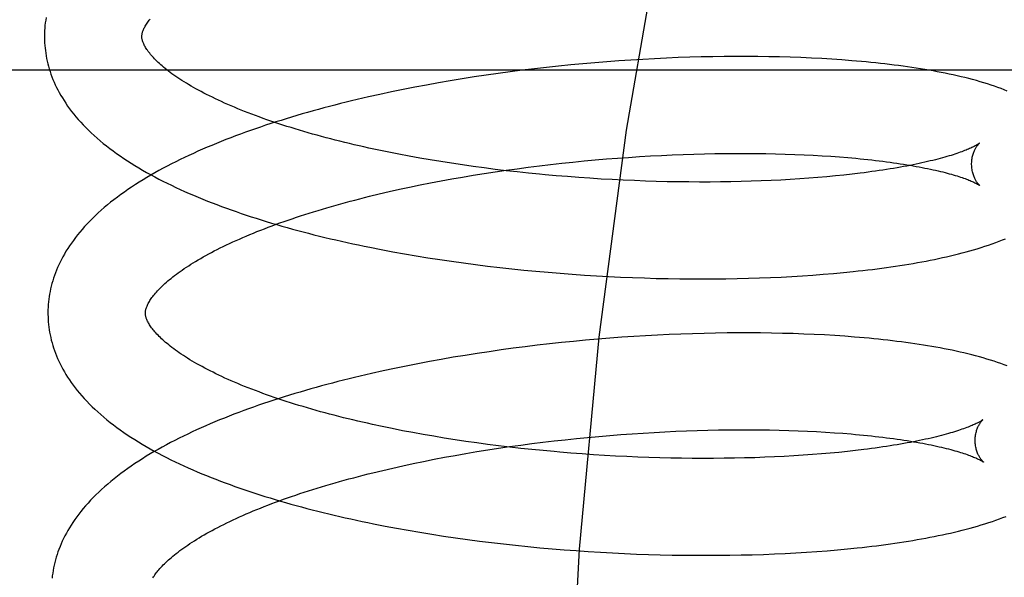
# Model space of a CAD drawing. Header units: inches. Extents: x 0 to 215, y 0 to 139.
# Tile 83 of 111: x 124.764 to 124.966, y 52.688 to 52.802. Entities that reach past the tile are written whole.
import ezdxf

# ---------------------------------------------------------------- set-up
doc = ezdxf.new("R2010")
doc.units = ezdxf.units.IN
doc.header["$LTSCALE"] = 11.804375
doc.header["$MEASUREMENT"] = 0
doc.linetypes.add('HIDDEN', pattern=[0.2, 0.1, -0.1])
doc.layers.add('DEFAULT_2', color=8, linetype='HIDDEN')

msp = doc.modelspace()

# ---------------------------------------------------------------- linework, layer by layer
at = {"layer": 'DEFAULT_2', "color": 8, "linetype": 'HIDDEN'}
for p, q in [((124.88174, 52.79326), (124.87926, 52.79304)), ((124.88421, 52.79346), (124.88174, 52.79326)), ((124.88667, 52.79364), (124.88421, 52.79346)), ((124.88913, 52.7938), (124.88667, 52.79364)), ((124.89157, 52.79395), (124.88913, 52.7938)), ((124.894, 52.79408), (124.89157, 52.79395)), ((124.89643, 52.7942), (124.894, 52.79408)), ((124.89883, 52.7943), (124.89643, 52.7942)), ((124.90123, 52.79438), (124.89883, 52.7943)), ((124.9036, 52.79444), (124.90123, 52.79438)), ((124.90596, 52.79449), (124.9036, 52.79444)), ((124.9083, 52.79453), (124.90596, 52.79449)), ((124.91062, 52.79454), (124.9083, 52.79453)), ((124.91292, 52.79454), (124.91062, 52.79454)), ((124.91519, 52.79453), (124.91292, 52.79454)), ((124.91745, 52.79449), (124.91519, 52.79453)), ((124.91967, 52.79445), (124.91745, 52.79449)), ((124.92187, 52.79438), (124.91967, 52.79445)), ((124.92405, 52.7943), (124.92187, 52.79438)), ((124.92619, 52.79421), (124.92405, 52.7943)), ((124.92831, 52.7941), (124.92619, 52.79421)), ((124.9304, 52.79398), (124.92831, 52.7941)), ((124.93245, 52.79383), (124.9304, 52.79398)), ((125.24573, 52.79171), (124.68573, 52.79171)), ((124.86437, 52.79139), (124.86189, 52.79105)), ((124.86685, 52.79171), (124.86437, 52.79139)), ((124.86933, 52.79201), (124.86685, 52.79171)), ((124.87181, 52.79229), (124.86933, 52.79201)), ((124.8743, 52.79256), (124.87181, 52.79229)), ((124.87678, 52.79281), (124.8743, 52.79256)), ((124.87926, 52.79304), (124.87678, 52.79281)), ((124.85205, 52.78954), (124.84961, 52.78912)), ((124.8545, 52.78994), (124.85205, 52.78954)), ((124.85695, 52.79033), (124.8545, 52.78994)), ((124.85942, 52.7907), (124.85695, 52.79033)), ((124.86189, 52.79105), (124.85942, 52.7907)), ((124.84, 52.78726), (124.83763, 52.78676)), ((124.84238, 52.78775), (124.84, 52.78726)), ((124.84478, 52.78823), (124.84238, 52.78775)), ((124.84719, 52.78868), (124.84478, 52.78823)), ((124.84961, 52.78912), (124.84719, 52.78868)), ((124.83763, 52.78676), (124.83529, 52.78623)), ((124.83944, 52.77487), (124.83738, 52.7753)), ((124.84153, 52.77446), (124.83944, 52.77487)), ((124.84364, 52.77406), (124.84153, 52.77446)), ((124.84578, 52.77367), (124.84364, 52.77406)), ((124.84794, 52.7733), (124.84578, 52.77367)), ((124.85012, 52.77294), (124.84794, 52.7733)), ((124.87724, 52.77285), (124.87953, 52.77307)), ((124.87953, 52.77307), (124.88182, 52.77328)), ((124.88182, 52.77328), (124.8841, 52.77348)), ((124.8841, 52.77348), (124.88638, 52.77366)), ((124.88638, 52.77366), (124.88865, 52.77382)), ((124.88865, 52.77382), (124.89092, 52.77397)), ((124.89092, 52.77397), (124.89317, 52.7741)), ((124.89317, 52.7741), (124.89541, 52.77422)), ((124.89541, 52.77422), (124.89764, 52.77432)), ((124.89764, 52.77432), (124.89986, 52.77441)), ((124.89986, 52.77441), (124.90206, 52.77449)), ((124.90206, 52.77449), (124.90423, 52.77454)), ((124.90423, 52.77454), (124.90639, 52.77459)), ((124.90639, 52.77459), (124.90853, 52.77462)), ((124.90853, 52.77462), (124.91065, 52.77463)), ((124.91065, 52.77463), (124.91274, 52.77463)), ((124.91274, 52.77463), (124.9148, 52.77462)), ((124.9148, 52.77462), (124.91684, 52.77459)), ((124.91684, 52.77459), (124.91885, 52.77455)), ((124.91885, 52.77455), (124.92082, 52.7745)), ((124.92082, 52.7745), (124.92277, 52.77443)), ((124.92277, 52.77443), (124.92468, 52.77435)), ((124.92468, 52.77435), (124.92655, 52.77426)), ((124.92655, 52.77426), (124.92839, 52.77415)), ((124.92839, 52.77415), (124.93019, 52.77403)), ((124.93019, 52.77403), (124.93196, 52.77391)), ((124.93196, 52.77391), (124.93368, 52.77377)), ((124.85232, 52.77259), (124.85012, 52.77294)), ((124.85454, 52.77226), (124.85232, 52.77259)), ((124.85677, 52.77194), (124.85454, 52.77226)), ((124.85901, 52.77164), (124.85677, 52.77194)), ((124.86127, 52.77135), (124.85901, 52.77164)), ((124.86354, 52.77108), (124.86127, 52.77135)), ((124.86128, 52.77085), (124.86354, 52.77118)), ((124.86354, 52.77118), (124.86581, 52.77149)), ((124.86581, 52.77082), (124.86354, 52.77108)), ((124.86581, 52.77149), (124.86808, 52.77179)), ((124.86808, 52.77179), (124.87037, 52.77208)), ((124.87037, 52.77208), (124.87265, 52.77235)), ((124.87265, 52.77235), (124.87494, 52.77261)), ((124.87494, 52.77261), (124.87724, 52.77285)), ((124.848, 52.76857), (124.85017, 52.76898)), ((124.85017, 52.76898), (124.85236, 52.76938)), ((124.85236, 52.76938), (124.85457, 52.76977)), ((124.85457, 52.76977), (124.85679, 52.77014)), ((124.85679, 52.77014), (124.85903, 52.7705)), ((124.85903, 52.7705), (124.86128, 52.77085)), ((124.8681, 52.77058), (124.86581, 52.77082)), ((124.87039, 52.77035), (124.8681, 52.77058)), ((124.87612, 52.76985), (124.87383, 52.77004)), ((124.87842, 52.76967), (124.87612, 52.76985)), ((124.88071, 52.76952), (124.87842, 52.76967)), ((124.88301, 52.76937), (124.88071, 52.76952)), ((124.88529, 52.76924), (124.88301, 52.76937)), ((124.88757, 52.76913), (124.88529, 52.76924)), ((124.88985, 52.76903), (124.88757, 52.76913)), ((124.89211, 52.76895), (124.88985, 52.76903)), ((124.91791, 52.76906), (124.91589, 52.76898)), ((124.9199, 52.76916), (124.91791, 52.76906)), ((124.92186, 52.76927), (124.9199, 52.76916)), ((124.92379, 52.76939), (124.92186, 52.76927)), ((124.92568, 52.76953), (124.92379, 52.76939)), ((124.92753, 52.76967), (124.92568, 52.76953)), ((124.92935, 52.76983), (124.92753, 52.76967)), ((124.93113, 52.77), (124.92935, 52.76983)), ((124.93286, 52.77018), (124.93113, 52.77)), ((124.93456, 52.77037), (124.93286, 52.77018)), ((124.93621, 52.77056), (124.93456, 52.77037)), ((124.83954, 52.76678), (124.84162, 52.76725)), ((124.84162, 52.76725), (124.84372, 52.7677)), ((124.84372, 52.7677), (124.84585, 52.76814)), ((124.84585, 52.76814), (124.848, 52.76857)), ((124.89436, 52.76888), (124.89211, 52.76895)), ((124.8966, 52.76882), (124.89436, 52.76888)), ((124.89882, 52.76878), (124.8966, 52.76882)), ((124.90103, 52.76876), (124.89882, 52.76878)), ((124.90322, 52.76875), (124.90103, 52.76876)), ((124.90539, 52.76875), (124.90322, 52.76875)), ((124.90754, 52.76877), (124.90539, 52.76875)), ((124.90966, 52.7688), (124.90754, 52.76877)), ((124.91176, 52.76885), (124.90966, 52.7688)), ((124.91384, 52.76891), (124.91176, 52.76885)), ((124.91589, 52.76898), (124.91384, 52.76891)), ((124.83547, 52.76581), (124.83749, 52.7663)), ((124.83749, 52.7663), (124.83954, 52.76678)), ((124.83789, 52.75488), (124.84026, 52.75443)), ((124.84026, 52.75443), (124.84265, 52.754)), ((124.84265, 52.754), (124.84505, 52.75359)), ((124.84505, 52.75359), (124.84747, 52.75319)), ((124.84747, 52.75319), (124.8499, 52.75282)), ((124.8499, 52.75282), (124.85234, 52.75246)), ((124.85234, 52.75246), (124.8548, 52.75212)), ((124.8548, 52.75212), (124.85726, 52.75179)), ((124.85726, 52.75179), (124.85973, 52.75148)), ((124.85973, 52.75148), (124.8622, 52.75119)), ((124.8622, 52.75119), (124.86468, 52.75092)), ((124.86468, 52.75092), (124.86717, 52.75066)), ((124.86717, 52.75066), (124.86965, 52.75042)), ((124.86965, 52.75042), (124.87214, 52.7502)), ((124.87214, 52.7502), (124.87463, 52.75)), ((124.87463, 52.75), (124.87711, 52.74981)), ((124.87711, 52.74981), (124.8796, 52.74964)), ((124.8796, 52.74964), (124.88207, 52.74948)), ((124.88207, 52.74948), (124.88455, 52.74934)), ((124.88455, 52.74934), (124.88701, 52.74922)), ((124.88701, 52.74922), (124.88947, 52.74912)), ((124.88947, 52.74912), (124.89191, 52.74903)), ((124.89191, 52.74903), (124.89434, 52.74896)), ((124.89434, 52.74896), (124.89677, 52.74891)), ((124.89677, 52.74891), (124.89917, 52.74887)), ((124.89917, 52.74887), (124.90157, 52.74884)), ((124.90157, 52.74884), (124.90394, 52.74884)), ((124.90394, 52.74884), (124.9063, 52.74885)), ((124.9063, 52.74885), (124.90864, 52.74887)), ((124.90864, 52.74887), (124.91095, 52.74891)), ((124.91095, 52.74891), (124.91325, 52.74897)), ((124.91325, 52.74897), (124.91552, 52.74904)), ((124.91552, 52.74904), (124.91777, 52.74913)), ((124.91777, 52.74913), (124.92, 52.74923)), ((124.92, 52.74923), (124.9222, 52.74935)), ((124.9222, 52.74935), (124.92437, 52.74948)), ((124.92437, 52.74948), (124.92651, 52.74963)), ((124.92651, 52.74963), (124.92862, 52.74979)), ((124.92862, 52.74979), (124.93071, 52.74996)), ((124.93071, 52.74996), (124.93276, 52.75015)), ((124.93276, 52.75015), (124.93478, 52.75036)), ((124.88479, 52.73666), (124.88233, 52.73646)), ((124.88726, 52.73684), (124.88479, 52.73666)), ((124.88971, 52.737), (124.88726, 52.73684)), ((124.89215, 52.73715), (124.88971, 52.737)), ((124.89459, 52.73729), (124.89215, 52.73715)), ((124.89701, 52.7374), (124.89459, 52.73729)), ((124.89941, 52.7375), (124.89701, 52.7374)), ((124.90181, 52.73758), (124.89941, 52.7375)), ((124.90418, 52.73765), (124.90181, 52.73758)), ((124.90654, 52.7377), (124.90418, 52.73765)), ((124.90888, 52.73773), (124.90654, 52.7377)), ((124.9112, 52.73775), (124.90888, 52.73773)), ((124.91349, 52.73775), (124.9112, 52.73775)), ((124.91577, 52.73774), (124.91349, 52.73775)), ((124.91802, 52.73771), (124.91577, 52.73774)), ((124.92025, 52.73766), (124.91802, 52.73771)), ((124.92245, 52.7376), (124.92025, 52.73766)), ((124.92462, 52.73752), (124.92245, 52.7376)), ((124.92677, 52.73743), (124.92462, 52.73752)), ((124.92889, 52.73732), (124.92677, 52.73743)), ((124.93098, 52.73719), (124.92889, 52.73732)), ((124.93303, 52.73705), (124.93098, 52.73719)), ((124.86744, 52.7349), (124.86496, 52.73458)), ((124.86993, 52.7352), (124.86744, 52.7349)), ((124.87241, 52.73549), (124.86993, 52.7352)), ((124.87489, 52.73575), (124.87241, 52.73549)), ((124.87737, 52.73601), (124.87489, 52.73575)), ((124.87985, 52.73624), (124.87737, 52.73601)), ((124.88233, 52.73646), (124.87985, 52.73624)), ((124.85266, 52.73273), (124.85022, 52.73231)), ((124.8551, 52.73313), (124.85266, 52.73273)), ((124.85756, 52.73352), (124.8551, 52.73313)), ((124.86002, 52.73389), (124.85756, 52.73352)), ((124.86249, 52.73425), (124.86002, 52.73389)), ((124.86496, 52.73458), (124.86249, 52.73425)), ((124.843, 52.73094), (124.84062, 52.73045)), ((124.84539, 52.73141), (124.843, 52.73094)), ((124.8478, 52.73187), (124.84539, 52.73141)), ((124.85022, 52.73231), (124.8478, 52.73187)), ((124.83826, 52.72994), (124.83591, 52.72942)), ((124.84062, 52.73045), (124.83826, 52.72994)), ((124.84016, 52.71808), (124.8381, 52.7185)), ((124.84225, 52.71766), (124.84016, 52.71808)), ((124.84436, 52.71726), (124.84225, 52.71766)), ((124.8465, 52.71688), (124.84436, 52.71726)), ((124.84866, 52.7165), (124.8465, 52.71688)), ((124.85084, 52.71614), (124.84866, 52.7165)), ((124.88024, 52.71628), (124.88253, 52.71649)), ((124.88253, 52.71649), (124.88482, 52.71668)), ((124.88482, 52.71668), (124.8871, 52.71686)), ((124.8871, 52.71686), (124.88937, 52.71703)), ((124.88937, 52.71703), (124.89163, 52.71718)), ((124.89163, 52.71718), (124.89389, 52.71731)), ((124.89389, 52.71731), (124.89613, 52.71743)), ((124.89613, 52.71743), (124.89836, 52.71753)), ((124.89836, 52.71753), (124.90057, 52.71762)), ((124.90057, 52.71762), (124.90277, 52.71769)), ((124.90277, 52.71769), (124.90495, 52.71775)), ((124.90495, 52.71775), (124.90711, 52.7178)), ((124.90711, 52.7178), (124.90925, 52.71783)), ((124.90925, 52.71783), (124.91136, 52.71784)), ((124.91136, 52.71784), (124.91345, 52.71784)), ((124.91345, 52.71784), (124.91552, 52.71783)), ((124.91552, 52.71783), (124.91756, 52.7178)), ((124.91756, 52.7178), (124.91956, 52.71776)), ((124.91956, 52.71776), (124.92154, 52.71771)), ((124.92154, 52.71771), (124.92348, 52.71764)), ((124.92348, 52.71764), (124.9254, 52.71756)), ((124.9254, 52.71756), (124.92727, 52.71747)), ((124.92727, 52.71747), (124.92911, 52.71736)), ((124.92911, 52.71736), (124.93091, 52.71724)), ((124.93091, 52.71724), (124.93267, 52.71712)), ((124.85304, 52.7158), (124.85084, 52.71614)), ((124.85526, 52.71547), (124.85304, 52.7158)), ((124.85749, 52.71515), (124.85526, 52.71547)), ((124.85973, 52.71485), (124.85749, 52.71515)), ((124.86199, 52.71456), (124.85973, 52.71485)), ((124.86426, 52.71429), (124.86199, 52.71456)), ((124.86425, 52.71439), (124.86652, 52.7147)), ((124.86652, 52.7147), (124.8688, 52.715)), ((124.8688, 52.715), (124.87108, 52.71529)), ((124.87108, 52.71529), (124.87337, 52.71556)), ((124.87337, 52.71556), (124.87566, 52.71581)), ((124.87566, 52.71581), (124.87795, 52.71605)), ((124.87795, 52.71605), (124.88024, 52.71628)), ((124.85089, 52.71219), (124.85308, 52.71259)), ((124.85308, 52.71259), (124.85528, 52.71298)), ((124.85528, 52.71298), (124.85751, 52.71335)), ((124.85751, 52.71335), (124.85974, 52.71371)), ((124.85974, 52.71371), (124.86199, 52.71406)), ((124.86199, 52.71406), (124.86425, 52.71439)), ((124.86653, 52.71403), (124.86426, 52.71429)), ((124.86882, 52.71379), (124.86653, 52.71403)), ((124.87111, 52.71356), (124.86882, 52.71379)), ((124.8734, 52.71335), (124.87111, 52.71356)), ((124.87914, 52.71288), (124.87684, 52.71306)), ((124.88143, 52.71272), (124.87914, 52.71288)), ((124.88373, 52.71258), (124.88143, 52.71272)), ((124.88601, 52.71245), (124.88373, 52.71258)), ((124.88829, 52.71234), (124.88601, 52.71245)), ((124.92258, 52.71248), (124.92062, 52.71237)), ((124.92451, 52.7126), (124.92258, 52.71248)), ((124.9264, 52.71274), (124.92451, 52.7126)), ((124.92825, 52.71288), (124.9264, 52.71274)), ((124.93007, 52.71304), (124.92825, 52.71288)), ((124.93185, 52.71321), (124.93007, 52.71304)), ((124.93358, 52.71339), (124.93185, 52.71321)), ((124.93528, 52.71358), (124.93358, 52.71339)), ((124.93693, 52.71377), (124.93528, 52.71358)), ((124.84026, 52.70999), (124.84234, 52.71045)), ((124.84234, 52.71045), (124.84444, 52.71091)), ((124.84444, 52.71091), (124.84657, 52.71135)), ((124.84657, 52.71135), (124.84872, 52.71178)), ((124.84872, 52.71178), (124.85089, 52.71219)), ((124.89057, 52.71224), (124.88829, 52.71234)), ((124.89283, 52.71215), (124.89057, 52.71224)), ((124.89508, 52.71209), (124.89283, 52.71215)), ((124.89732, 52.71203), (124.89508, 52.71209)), ((124.89954, 52.71199), (124.89732, 52.71203)), ((124.90175, 52.71197), (124.89954, 52.71199)), ((124.90394, 52.71196), (124.90175, 52.71197)), ((124.90611, 52.71196), (124.90394, 52.71196)), ((124.90826, 52.71198), (124.90611, 52.71196)), ((124.91038, 52.71201), (124.90826, 52.71198)), ((124.91248, 52.71206), (124.91038, 52.71201)), ((124.91456, 52.71211), (124.91248, 52.71206)), ((124.91661, 52.71219), (124.91456, 52.71211)), ((124.91863, 52.71227), (124.91661, 52.71219)), ((124.92062, 52.71237), (124.91863, 52.71227)), ((124.83618, 52.70902), (124.83821, 52.70951)), ((124.83821, 52.70951), (124.84026, 52.70999)), ((124.83867, 52.69807), (124.84104, 52.69763)), ((124.84104, 52.69763), (124.84343, 52.6972)), ((124.84343, 52.6972), (124.84584, 52.69679)), ((124.84584, 52.69679), (124.84826, 52.69639)), ((124.84826, 52.69639), (124.85069, 52.69602)), ((124.85069, 52.69602), (124.85313, 52.69566)), ((124.85313, 52.69566), (124.85559, 52.69531)), ((124.85559, 52.69531), (124.85805, 52.69499)), ((124.85805, 52.69499), (124.86052, 52.69468)), ((124.86052, 52.69468), (124.863, 52.69439)), ((124.863, 52.69439), (124.86548, 52.69412)), ((124.86548, 52.69412), (124.86797, 52.69386)), ((124.86797, 52.69386), (124.87046, 52.69362)), ((124.87046, 52.69362), (124.87295, 52.6934)), ((124.87295, 52.6934), (124.87543, 52.6932)), ((124.87543, 52.6932), (124.87792, 52.69301)), ((124.87792, 52.69301), (124.8804, 52.69284)), ((124.8804, 52.69284), (124.88288, 52.69269)), ((124.88288, 52.69269), (124.88535, 52.69255)), ((124.88535, 52.69255), (124.88782, 52.69243)), ((124.88782, 52.69243), (124.89028, 52.69232)), ((124.89028, 52.69232), (124.89272, 52.69224)), ((124.89272, 52.69224), (124.89516, 52.69217)), ((124.91177, 52.69212), (124.91407, 52.69218)), ((124.91407, 52.69218), (124.91634, 52.69225)), ((124.91634, 52.69225), (124.91859, 52.69234)), ((124.91859, 52.69234), (124.92082, 52.69244)), ((124.92082, 52.69244), (124.92301, 52.69256)), ((124.92301, 52.69256), (124.92518, 52.69269)), ((124.92518, 52.69269), (124.92733, 52.69284)), ((124.92733, 52.69284), (124.92944, 52.693)), ((124.92944, 52.693), (124.93152, 52.69318)), ((124.93152, 52.69318), (124.93358, 52.69337)), ((124.93358, 52.69337), (124.9356, 52.69358)), ((124.89516, 52.69217), (124.89758, 52.69211)), ((124.89758, 52.69211), (124.89999, 52.69207)), ((124.89999, 52.69207), (124.90238, 52.69205)), ((124.90238, 52.69205), (124.90476, 52.69205)), ((124.90476, 52.69205), (124.90711, 52.69206)), ((124.90711, 52.69206), (124.90945, 52.69208)), ((124.90945, 52.69208), (124.91177, 52.69212))]:
    msp.add_line(p, q, dxfattribs=at)
for points in [[(125.06824, 53.10421), (125.05258, 53.10228), (125.03707, 53.09663), (125.02197, 53.08764), (125.00707, 53.07537), (124.99222, 53.05969), (124.97765, 53.04068), (124.96338, 53.01819), (124.94967, 52.9924), (124.93667, 52.96342), (124.92459, 52.93147), (124.91356, 52.8968), (124.90374, 52.85969), (124.89524, 52.82045), (124.88815, 52.7794), (124.88256, 52.7369), (124.87852, 52.69329), (124.87608, 52.64894), (124.87526, 52.60421)], [(124.76909, 52.80254), (124.769, 52.802), (124.76892, 52.80146), (124.76886, 52.80092), (124.76881, 52.80038), (124.76878, 52.79985), (124.76875, 52.79931), (124.76874, 52.79877), (124.76875, 52.79833)], [(124.78874, 52.79858), (124.78874, 52.79869), (124.78875, 52.7988), (124.78876, 52.79892), (124.78878, 52.79904), (124.7888, 52.79917), (124.78883, 52.7993), (124.78886, 52.79944), (124.78891, 52.79958), (124.78896, 52.79974), (124.78902, 52.7999), (124.78908, 52.80006), (124.78916, 52.80024), (124.78925, 52.80041), (124.78934, 52.8006), (124.78944, 52.80079), (124.78956, 52.80098), (124.78968, 52.80118), (124.78981, 52.80138), (124.78995, 52.80158), (124.7901, 52.80179), (124.79026, 52.80201), (124.79043, 52.80223)], [(124.76875, 52.79833), (124.76876, 52.79788), (124.76878, 52.79734), (124.76882, 52.79681), (124.76887, 52.79627), (124.76893, 52.79574), (124.769, 52.7952), (124.76909, 52.79467), (124.76919, 52.79413), (124.76931, 52.79359), (124.76944, 52.79306), (124.76958, 52.79252), (124.76973, 52.79198), (124.7699, 52.79145), (124.77009, 52.79091), (124.77029, 52.79037), (124.7705, 52.78983), (124.77073, 52.78929), (124.77097, 52.78875), (124.77123, 52.7882), (124.77151, 52.78766), (124.7718, 52.78711), (124.7721, 52.78656), (124.77243, 52.78602), (124.77277, 52.78547), (124.77313, 52.78492), (124.77351, 52.78436), (124.77391, 52.78381), (124.77433, 52.78326), (124.77477, 52.78271), (124.77522, 52.78215), (124.77569, 52.7816), (124.77619, 52.78105), (124.7767, 52.78049), (124.77724, 52.77994), (124.77779, 52.77939), (124.77836, 52.77885), (124.77895, 52.7783), (124.77956, 52.77776), (124.78019, 52.77723), (124.78083, 52.77669), (124.78149, 52.77617), (124.78216, 52.77564), (124.78286, 52.77513), (124.78356, 52.77462), (124.78429, 52.77411), (124.78502, 52.77361), (124.78577, 52.77311), (124.78654, 52.77262), (124.78731, 52.77214), (124.7881, 52.77166), (124.7889, 52.77119), (124.78972, 52.77073), (124.79054, 52.77027), (124.79138, 52.76982), (124.79222, 52.76937), (124.79308, 52.76894), (124.79395, 52.7685), (124.79483, 52.76807), (124.79571, 52.76765), (124.79661, 52.76724), (124.79752, 52.76683), (124.79843, 52.76642), (124.79936, 52.76602), (124.8003, 52.76563), (124.80124, 52.76524), (124.8022, 52.76485), (124.80316, 52.76447), (124.80413, 52.7641), (124.80511, 52.76373), (124.8061, 52.76337), (124.8071, 52.76301), (124.8081, 52.76266), (124.80911, 52.76231), (124.81013, 52.76197), (124.81116, 52.76163), (124.8122, 52.7613), (124.81324, 52.76097), (124.81429, 52.76064), (124.81535, 52.76032), (124.81642, 52.76001), (124.81749, 52.7597), (124.81857, 52.75939), (124.81966, 52.75909), (124.82076, 52.75879), (124.82186, 52.7585), (124.82296, 52.75821), (124.82408, 52.75793), (124.8252, 52.75765), (124.82632, 52.75738), (124.82746, 52.75711), (124.82859, 52.75684), (124.82974, 52.75658), (124.83089, 52.75632), (124.83204, 52.75607), (124.8332, 52.75582), (124.83437, 52.75558), (124.83554, 52.75534), (124.83789, 52.75488)], [(124.83738, 52.7753), (124.83534, 52.77573), (124.83434, 52.77596), (124.83334, 52.77619), (124.83235, 52.77642), (124.83136, 52.77665), (124.83039, 52.77688), (124.82942, 52.77712), (124.82846, 52.77736), (124.82751, 52.77761), (124.82657, 52.77785), (124.82564, 52.7781), (124.82472, 52.77836), (124.8238, 52.77861), (124.8229, 52.77887), (124.822, 52.77913), (124.82112, 52.77939), (124.82024, 52.77965), (124.81938, 52.77992), (124.81852, 52.78019), (124.81768, 52.78046), (124.81685, 52.78073), (124.81602, 52.781), (124.81521, 52.78128), (124.81441, 52.78155), (124.81362, 52.78183), (124.81284, 52.78211), (124.81208, 52.7824), (124.81132, 52.78268), (124.81058, 52.78296), (124.80985, 52.78325), (124.80913, 52.78354), (124.80842, 52.78382), (124.80773, 52.78411), (124.80705, 52.7844), (124.80638, 52.78469), (124.80572, 52.78498), (124.80508, 52.78527), (124.80445, 52.78557), (124.80383, 52.78586), (124.80322, 52.78615), (124.80263, 52.78644), (124.80204, 52.78673), (124.80148, 52.78703), (124.80092, 52.78732), (124.80038, 52.78761), (124.79985, 52.7879), (124.79934, 52.78819), (124.79884, 52.78847), (124.79835, 52.78876), (124.79788, 52.78905), (124.79742, 52.78933), (124.79697, 52.78961), (124.79654, 52.78989), (124.79612, 52.79017), (124.79571, 52.79045), (124.79531, 52.79073), (124.79493, 52.791), (124.79456, 52.79127), (124.7942, 52.79154), (124.79386, 52.79181), (124.79353, 52.79207), (124.79322, 52.79233), (124.79291, 52.79259), (124.79262, 52.79284), (124.79234, 52.7931), (124.79207, 52.79334), (124.79182, 52.79359), (124.79157, 52.79383), (124.79134, 52.79407), (124.79112, 52.7943), (124.79091, 52.79453), (124.79071, 52.79475), (124.79052, 52.79497), (124.79035, 52.79519), (124.79018, 52.7954), (124.79003, 52.7956), (124.78988, 52.79581), (124.78975, 52.79601), (124.78962, 52.7962), (124.7895, 52.79639), (124.78939, 52.79658), (124.78929, 52.79676), (124.7892, 52.79694), (124.78912, 52.79711), (124.78905, 52.79727), (124.78899, 52.79743), (124.78893, 52.79758), (124.78888, 52.79773), (124.78885, 52.79787), (124.78881, 52.798), (124.78879, 52.79812), (124.78877, 52.79824), (124.78876, 52.79836), (124.78875, 52.79848), (124.78874, 52.79858)], [(124.96639, 52.78745), (124.96577, 52.7877), (124.96513, 52.78795), (124.96447, 52.78819), (124.96378, 52.78843), (124.96308, 52.78867), (124.96235, 52.78891), (124.96161, 52.78914), (124.96085, 52.78936), (124.96008, 52.78958), (124.9593, 52.78979), (124.95851, 52.79), (124.95772, 52.7902), (124.95692, 52.79039), (124.95612, 52.79058), (124.95532, 52.79076), (124.95451, 52.79093), (124.95369, 52.7911), (124.95286, 52.79126), (124.95203, 52.79142), (124.95118, 52.79158), (124.95033, 52.79173), (124.94946, 52.79188), (124.94859, 52.79202), (124.94771, 52.79216), (124.94682, 52.79229), (124.94592, 52.79242), (124.94502, 52.79255), (124.9441, 52.79267), (124.94318, 52.79279), (124.94224, 52.7929), (124.9413, 52.79301), (124.94035, 52.79312), (124.93939, 52.79322), (124.93843, 52.79332), (124.93745, 52.79342), (124.93647, 52.79351), (124.93548, 52.7936), (124.93448, 52.79368), (124.93245, 52.79383)], [(124.83529, 52.78623), (124.83412, 52.78597), (124.83296, 52.78569), (124.83181, 52.78542), (124.83066, 52.78513), (124.82951, 52.78485), (124.82837, 52.78456), (124.82724, 52.78427), (124.82611, 52.78397), (124.82499, 52.78366), (124.82388, 52.78336), (124.82277, 52.78305), (124.82167, 52.78273), (124.82057, 52.78241), (124.81948, 52.78209), (124.8184, 52.78176), (124.81733, 52.78142), (124.81626, 52.78109), (124.8152, 52.78074), (124.81415, 52.7804), (124.8131, 52.78005), (124.81206, 52.77969), (124.81103, 52.77933), (124.81001, 52.77897), (124.809, 52.7786), (124.80799, 52.77822), (124.80699, 52.77785), (124.806, 52.77746), (124.80502, 52.77707), (124.80405, 52.77668), (124.80309, 52.77628), (124.80213, 52.77588), (124.80119, 52.77547), (124.80025, 52.77506), (124.79932, 52.77464), (124.7984, 52.77422), (124.7975, 52.77379), (124.7966, 52.77336), (124.79571, 52.77292), (124.79483, 52.77247), (124.79396, 52.77202), (124.7931, 52.77157), (124.79226, 52.7711), (124.79142, 52.77064), (124.79059, 52.77016), (124.78978, 52.76969), (124.78898, 52.7692), (124.78819, 52.76871), (124.78741, 52.76821), (124.78664, 52.76771), (124.78589, 52.7672), (124.78515, 52.76669), (124.78442, 52.76617), (124.78371, 52.76564), (124.78302, 52.76511), (124.78234, 52.76458), (124.78167, 52.76404), (124.78102, 52.76349), (124.78039, 52.76294), (124.77978, 52.76239), (124.77918, 52.76183), (124.77861, 52.76127), (124.77805, 52.76071), (124.77751, 52.76015), (124.77699, 52.75958), (124.77648, 52.75902), (124.776, 52.75845), (124.77554, 52.75789), (124.7751, 52.75732), (124.77468, 52.75676), (124.77427, 52.75619), (124.77389, 52.75563), (124.77352, 52.75507), (124.77317, 52.75451), (124.77284, 52.75395), (124.77253, 52.75339), (124.77224, 52.75283), (124.77196, 52.75228), (124.7717, 52.75173), (124.77145, 52.75118), (124.77122, 52.75063), (124.77101, 52.75008), (124.77081, 52.74954), (124.77062, 52.74899), (124.77045, 52.74845), (124.77029, 52.7479), (124.77015, 52.74736), (124.77002, 52.74682), (124.76991, 52.74628), (124.76981, 52.74574), (124.76972, 52.7452), (124.76964, 52.74467), (124.76958, 52.74413), (124.76953, 52.74359), (124.7695, 52.74305), (124.76947, 52.74252), (124.76946, 52.74198), (124.76947, 52.74154)], [(124.96068, 52.77671), (124.96067, 52.7767), (124.96065, 52.77669), (124.96063, 52.77667), (124.96059, 52.77664), (124.96055, 52.77661), (124.96049, 52.77657), (124.96043, 52.77653), (124.96035, 52.77648), (124.96026, 52.77643), (124.96016, 52.77637), (124.96005, 52.7763), (124.95993, 52.77624), (124.95979, 52.77616), (124.95964, 52.77608), (124.95948, 52.776), (124.9593, 52.77591), (124.95911, 52.77582), (124.9589, 52.77573), (124.95868, 52.77563), (124.95845, 52.77553), (124.9582, 52.77542), (124.95794, 52.77531), (124.95766, 52.7752), (124.95737, 52.77509), (124.95706, 52.77497), (124.95673, 52.77485), (124.95639, 52.77473), (124.95604, 52.77461), (124.95567, 52.77449), (124.95528, 52.77436), (124.95488, 52.77423), (124.95446, 52.77411), (124.95403, 52.77398), (124.95359, 52.77385), (124.95312, 52.77372), (124.95265, 52.77359), (124.95216, 52.77346), (124.95165, 52.77333), (124.95113, 52.7732), (124.95059, 52.77307), (124.95004, 52.77294), (124.94948, 52.77281), (124.9489, 52.77268), (124.94831, 52.77255), (124.9477, 52.77242), (124.94708, 52.77229), (124.94644, 52.77217), (124.94579, 52.77204), (124.94513, 52.77192), (124.94446, 52.7718), (124.94377, 52.77168), (124.94307, 52.77156), (124.94236, 52.77144), (124.94163, 52.77132), (124.94089, 52.77121), (124.94014, 52.7711), (124.93938, 52.77099), (124.9386, 52.77088), (124.93782, 52.77077), (124.93702, 52.77067), (124.93621, 52.77056)], [(124.95909, 52.77234), (124.95909, 52.77258), (124.9591, 52.77284), (124.95912, 52.7731), (124.95915, 52.77335), (124.95919, 52.77359), (124.95923, 52.77383), (124.95928, 52.77406), (124.95934, 52.77427), (124.9594, 52.77448), (124.95946, 52.77468), (124.95953, 52.77487), (124.9596, 52.77504), (124.95967, 52.77521), (124.95974, 52.77537), (124.95982, 52.77551), (124.95989, 52.77565), (124.95996, 52.77578), (124.96003, 52.77589), (124.9601, 52.776), (124.96017, 52.7761), (124.96023, 52.77619), (124.96029, 52.77628), (124.96035, 52.77635), (124.96041, 52.77642), (124.96046, 52.77648), (124.96051, 52.77653), (124.96055, 52.77658), (124.96059, 52.77662), (124.96062, 52.77665), (124.96064, 52.77668), (124.96066, 52.77669), (124.96068, 52.77671), (124.96068, 52.77671)], [(124.93368, 52.77377), (124.93535, 52.77362), (124.93618, 52.77354), (124.93699, 52.77346), (124.93779, 52.77337), (124.93858, 52.77328), (124.93935, 52.7732), (124.94012, 52.7731), (124.94087, 52.77301), (124.94161, 52.77292), (124.94234, 52.77282), (124.94306, 52.77272), (124.94376, 52.77262), (124.94445, 52.77251), (124.94513, 52.77241), (124.9458, 52.7723), (124.94645, 52.77219), (124.94708, 52.77208), (124.94771, 52.77197), (124.94832, 52.77186), (124.94891, 52.77175), (124.9495, 52.77163), (124.95006, 52.77152), (124.95062, 52.7714), (124.95116, 52.77128), (124.95168, 52.77117), (124.95219, 52.77105), (124.95268, 52.77093), (124.95316, 52.77081), (124.95363, 52.77069), (124.95408, 52.77058), (124.95451, 52.77046), (124.95493, 52.77034), (124.95533, 52.77023), (124.95572, 52.77011), (124.9561, 52.77), (124.95646, 52.76988), (124.9568, 52.76977), (124.95713, 52.76966), (124.95744, 52.76955), (124.95773, 52.76944), (124.95802, 52.76934), (124.95828, 52.76924), (124.95853, 52.76914), (124.95877, 52.76904), (124.95899, 52.76895), (124.9592, 52.76886), (124.95939, 52.76878), (124.95957, 52.76869), (124.95973, 52.76861), (124.95989, 52.76854), (124.96002, 52.76847), (124.96015, 52.7684), (124.96026, 52.76834), (124.96037, 52.76828), (124.96045, 52.76823), (124.96053, 52.76819), (124.9606, 52.76814), (124.96066, 52.76811), (124.9607, 52.76808), (124.96074, 52.76805), (124.96076, 52.76803), (124.96077, 52.76803)], [(124.96077, 52.76803), (124.96078, 52.76802), (124.96079, 52.76801), (124.96079, 52.76802), (124.96077, 52.76803), (124.96075, 52.76805), (124.96073, 52.76807), (124.96069, 52.7681), (124.96066, 52.76814), (124.96061, 52.76818), (124.96056, 52.76824), (124.96051, 52.7683), (124.96045, 52.76836), (124.96039, 52.76844), (124.96033, 52.76852), (124.96026, 52.76861), (124.96019, 52.76871), (124.96012, 52.76882), (124.96005, 52.76893), (124.95997, 52.76906), (124.9599, 52.76919), (124.95982, 52.76933), (124.95974, 52.76949), (124.95967, 52.76965), (124.95959, 52.76983), (124.95952, 52.77002), (124.95945, 52.77021), (124.95938, 52.77042), (124.95932, 52.77063), (124.95927, 52.77086), (124.95922, 52.77109), (124.95917, 52.77134), (124.95914, 52.77159), (124.95911, 52.77184), (124.9591, 52.7721), (124.95909, 52.77234)], [(124.87383, 52.77004), (124.87153, 52.77024), (124.87039, 52.77035)], [(124.78946, 52.74179), (124.78946, 52.74189), (124.78947, 52.74201), (124.78948, 52.74213), (124.7895, 52.74225), (124.78952, 52.74238), (124.78955, 52.74251), (124.78958, 52.74265), (124.78963, 52.74279), (124.78968, 52.74295), (124.78974, 52.74311), (124.78981, 52.74327), (124.78988, 52.74345), (124.78997, 52.74363), (124.79006, 52.74381), (124.79017, 52.744), (124.79028, 52.74419), (124.7904, 52.74439), (124.79053, 52.74459), (124.79067, 52.7448), (124.79082, 52.74501), (124.79098, 52.74522), (124.79115, 52.74544), (124.79133, 52.74567), (124.79152, 52.7459), (124.79173, 52.74613), (124.79194, 52.74637), (124.79217, 52.74661), (124.79241, 52.74686), (124.79266, 52.74711), (124.79292, 52.74737), (124.7932, 52.74762), (124.79348, 52.74789), (124.79378, 52.74815), (124.79409, 52.74842), (124.79441, 52.74869), (124.79475, 52.74896), (124.79509, 52.74924), (124.79545, 52.74952), (124.79583, 52.7498), (124.79622, 52.75009), (124.79662, 52.75038), (124.79703, 52.75067), (124.79746, 52.75096), (124.7979, 52.75126), (124.79836, 52.75155), (124.79882, 52.75185), (124.7993, 52.75215), (124.79979, 52.75245), (124.8003, 52.75275), (124.80082, 52.75305), (124.80135, 52.75336), (124.8019, 52.75366), (124.80246, 52.75397), (124.80303, 52.75428), (124.80362, 52.75458), (124.80422, 52.75489), (124.80483, 52.7552), (124.80545, 52.75551), (124.80609, 52.75581), (124.80674, 52.75612), (124.8074, 52.75643), (124.80808, 52.75673), (124.80876, 52.75704), (124.80946, 52.75735), (124.81017, 52.75765), (124.8109, 52.75795), (124.81163, 52.75826), (124.81238, 52.75856), (124.81314, 52.75886), (124.81391, 52.75916), (124.81469, 52.75946), (124.81548, 52.75976), (124.81629, 52.76006), (124.8171, 52.76035), (124.81793, 52.76064), (124.81877, 52.76093), (124.81961, 52.76122), (124.82047, 52.76151), (124.82134, 52.7618), (124.82222, 52.76208), (124.82311, 52.76236), (124.824, 52.76264), (124.82491, 52.76292), (124.82583, 52.7632), (124.82675, 52.76347), (124.82769, 52.76374), (124.82863, 52.76401), (124.82958, 52.76427), (124.83054, 52.76454), (124.83151, 52.7648), (124.83249, 52.76505), (124.83348, 52.76531), (124.83447, 52.76556), (124.83547, 52.76581)], [(124.93478, 52.75036), (124.93578, 52.75047), (124.93677, 52.75058), (124.93775, 52.75069), (124.93873, 52.75081), (124.93969, 52.75094), (124.94065, 52.75106), (124.94159, 52.75119), (124.94253, 52.75132), (124.94346, 52.75146), (124.94438, 52.7516), (124.9453, 52.75174), (124.9462, 52.75189), (124.94709, 52.75204), (124.94798, 52.7522), (124.94886, 52.75236), (124.94973, 52.75252), (124.95059, 52.75269), (124.95144, 52.75286), (124.95229, 52.75304), (124.95312, 52.75322), (124.95395, 52.7534), (124.95477, 52.75359), (124.95557, 52.75378), (124.95637, 52.75398), (124.95716, 52.75418), (124.95794, 52.75439), (124.95872, 52.7546), (124.95949, 52.75482), (124.96026, 52.75505), (124.96104, 52.75529), (124.9618, 52.75554), (124.96256, 52.75579), (124.96331, 52.75605), (124.96403, 52.75631), (124.96473, 52.75658), (124.9654, 52.75684), (124.96605, 52.75711)], [(124.76947, 52.74154), (124.76948, 52.74108), (124.7695, 52.74055), (124.76954, 52.74001), (124.76959, 52.73948), (124.76965, 52.73894), (124.76972, 52.73841), (124.76981, 52.73787), (124.76991, 52.73734), (124.77003, 52.7368), (124.77016, 52.73626), (124.7703, 52.73573), (124.77046, 52.73519), (124.77063, 52.73465), (124.77081, 52.73411), (124.77101, 52.73357), (124.77122, 52.73303), (124.77145, 52.73249), (124.77169, 52.73195), (124.77195, 52.73141), (124.77223, 52.73086), (124.77252, 52.73031), (124.77283, 52.72977), (124.77315, 52.72922), (124.7735, 52.72867), (124.77386, 52.72812), (124.77424, 52.72757), (124.77464, 52.72701), (124.77506, 52.72646), (124.77549, 52.72591), (124.77595, 52.72535), (124.77642, 52.7248), (124.77692, 52.72425), (124.77743, 52.72369), (124.77797, 52.72314), (124.77852, 52.72259), (124.77909, 52.72205), (124.77968, 52.7215), (124.78029, 52.72096), (124.78092, 52.72042), (124.78156, 52.71989), (124.78222, 52.71936), (124.7829, 52.71884), (124.78359, 52.71832), (124.7843, 52.71781), (124.78502, 52.71731), (124.78576, 52.7168), (124.78651, 52.71631), (124.78728, 52.71582), (124.78805, 52.71534), (124.78884, 52.71486), (124.78965, 52.71439), (124.79046, 52.71393), (124.79129, 52.71347), (124.79212, 52.71302), (124.79297, 52.71257), (124.79383, 52.71213), (124.79469, 52.7117), (124.79557, 52.71127), (124.79646, 52.71085), (124.79736, 52.71043), (124.79827, 52.71002), (124.79919, 52.70962), (124.80011, 52.70922), (124.80105, 52.70882), (124.802, 52.70843), (124.80295, 52.70805), (124.80391, 52.70767), (124.80489, 52.7073), (124.80587, 52.70693), (124.80686, 52.70657), (124.80785, 52.70621), (124.80886, 52.70585), (124.80987, 52.70551), (124.8109, 52.70516), (124.81192, 52.70482), (124.81296, 52.70449), (124.81401, 52.70416), (124.81506, 52.70384), (124.81612, 52.70352), (124.81718, 52.7032), (124.81826, 52.70289), (124.81934, 52.70259), (124.82043, 52.70229), (124.82152, 52.70199), (124.82263, 52.7017), (124.82373, 52.70141), (124.82485, 52.70113), (124.82597, 52.70085), (124.8271, 52.70057), (124.82823, 52.7003), (124.82937, 52.70004), (124.83051, 52.69978), (124.83166, 52.69952), (124.83282, 52.69927), (124.83398, 52.69902), (124.83514, 52.69878), (124.83632, 52.69854), (124.83867, 52.69807)], [(124.8381, 52.7185), (124.83606, 52.71894), (124.83506, 52.71917), (124.83406, 52.71939), (124.83307, 52.71962), (124.83208, 52.71986), (124.83111, 52.72009), (124.83014, 52.72033), (124.82918, 52.72057), (124.82823, 52.72082), (124.82729, 52.72106), (124.82636, 52.72131), (124.82543, 52.72156), (124.82452, 52.72182), (124.82362, 52.72208), (124.82272, 52.72233), (124.82184, 52.7226), (124.82096, 52.72286), (124.8201, 52.72313), (124.81924, 52.72339), (124.8184, 52.72366), (124.81757, 52.72394), (124.81674, 52.72421), (124.81593, 52.72449), (124.81513, 52.72476), (124.81434, 52.72504), (124.81356, 52.72532), (124.8128, 52.72561), (124.81204, 52.72589), (124.8113, 52.72617), (124.81057, 52.72646), (124.80985, 52.72675), (124.80914, 52.72703), (124.80845, 52.72732), (124.80777, 52.72761), (124.8071, 52.7279), (124.80644, 52.72819), (124.8058, 52.72848), (124.80517, 52.72877), (124.80455, 52.72907), (124.80394, 52.72936), (124.80335, 52.72965), (124.80276, 52.72994), (124.8022, 52.73023), (124.80164, 52.73053), (124.8011, 52.73082), (124.80057, 52.73111), (124.80006, 52.73139), (124.79956, 52.73168), (124.79907, 52.73197), (124.7986, 52.73225), (124.79814, 52.73254), (124.79769, 52.73282), (124.79726, 52.7331), (124.79684, 52.73338), (124.79643, 52.73366), (124.79603, 52.73394), (124.79565, 52.73421), (124.79528, 52.73448), (124.79492, 52.73475), (124.79458, 52.73502), (124.79425, 52.73528), (124.79394, 52.73554), (124.79363, 52.7358), (124.79334, 52.73605), (124.79306, 52.7363), (124.79279, 52.73655), (124.79254, 52.7368), (124.79229, 52.73704), (124.79206, 52.73727), (124.79184, 52.73751), (124.79163, 52.73774), (124.79143, 52.73796), (124.79124, 52.73818), (124.79107, 52.7384), (124.7909, 52.73861), (124.79075, 52.73881), (124.7906, 52.73902), (124.79047, 52.73921), (124.79034, 52.73941), (124.79022, 52.7396), (124.79011, 52.73979), (124.79001, 52.73997), (124.78992, 52.74015), (124.78984, 52.74032), (124.78977, 52.74048), (124.78971, 52.74064), (124.78965, 52.74079), (124.7896, 52.74094), (124.78957, 52.74108), (124.78953, 52.74121), (124.78951, 52.74133), (124.78949, 52.74145), (124.78948, 52.74157), (124.78947, 52.74169), (124.78946, 52.74179)], [(124.96638, 52.73095), (124.96574, 52.7312), (124.96508, 52.73144), (124.9644, 52.73168), (124.96369, 52.73192), (124.96296, 52.73215), (124.96222, 52.73238), (124.96146, 52.73261), (124.96068, 52.73282), (124.9599, 52.73304), (124.9591, 52.73324), (124.95831, 52.73344), (124.95751, 52.73363), (124.95671, 52.73382), (124.9559, 52.734), (124.95509, 52.73417), (124.95428, 52.73434), (124.95345, 52.7345), (124.95262, 52.73466), (124.95177, 52.73481), (124.95092, 52.73496), (124.95005, 52.73511), (124.94918, 52.73525), (124.9483, 52.73539), (124.94741, 52.73552), (124.94651, 52.73565), (124.9456, 52.73578), (124.94469, 52.7359), (124.94376, 52.73601), (124.94283, 52.73613), (124.94189, 52.73624), (124.94094, 52.73634), (124.93998, 52.73645), (124.93901, 52.73654), (124.93803, 52.73664), (124.93705, 52.73673), (124.93606, 52.73682), (124.93506, 52.7369), (124.93303, 52.73705)], [(124.83591, 52.72942), (124.83475, 52.72915), (124.83359, 52.72888), (124.83243, 52.7286), (124.83129, 52.72832), (124.83014, 52.72804), (124.829, 52.72775), (124.82787, 52.72745), (124.82675, 52.72715), (124.82563, 52.72685), (124.82451, 52.72654), (124.82341, 52.72623), (124.82231, 52.72592), (124.82121, 52.7256), (124.82012, 52.72527), (124.81904, 52.72494), (124.81797, 52.72461), (124.8169, 52.72427), (124.81584, 52.72393), (124.81479, 52.72358), (124.81375, 52.72323), (124.81271, 52.72288), (124.81169, 52.72252), (124.81066, 52.72215), (124.80965, 52.72178), (124.80865, 52.72141), (124.80765, 52.72103), (124.80666, 52.72065), (124.80568, 52.72026), (124.80471, 52.71987), (124.80375, 52.71947), (124.8028, 52.71906), (124.80185, 52.71866), (124.80092, 52.71824), (124.79999, 52.71783), (124.79907, 52.7174), (124.79816, 52.71697), (124.79727, 52.71654), (124.79638, 52.7161), (124.7955, 52.71566), (124.79463, 52.71521), (124.79378, 52.71475), (124.79293, 52.71429), (124.7921, 52.71382), (124.79127, 52.71335), (124.79046, 52.71287), (124.78966, 52.71239), (124.78887, 52.71189), (124.78809, 52.7114), (124.78733, 52.7109), (124.78658, 52.71039), (124.78584, 52.70987), (124.78511, 52.70936), (124.78441, 52.70883), (124.78371, 52.7083), (124.78303, 52.70777), (124.78237, 52.70723), (124.78173, 52.70668), (124.7811, 52.70614), (124.78048, 52.70559), (124.77989, 52.70503), (124.77931, 52.70447), (124.77875, 52.70391), (124.77821, 52.70335), (124.77769, 52.70278), (124.77719, 52.70221), (124.77671, 52.70165), (124.77625, 52.70108), (124.77581, 52.70051), (124.77539, 52.69995), (124.77498, 52.69939), (124.7746, 52.69882), (124.77423, 52.69826), (124.77389, 52.6977), (124.77356, 52.69715), (124.77325, 52.69659), (124.77295, 52.69604), (124.77267, 52.69548), (124.77241, 52.69493), (124.77217, 52.69438), (124.77194, 52.69383), (124.77172, 52.69328), (124.77152, 52.69274), (124.77134, 52.69219), (124.77117, 52.69165), (124.77101, 52.69111), (124.77087, 52.69057), (124.77074, 52.69003), (124.77063, 52.68949), (124.77053, 52.68895), (124.77044, 52.68841), (124.77036, 52.68787), (124.7703, 52.68733)], [(124.9614, 52.71992), (124.96139, 52.71991), (124.96138, 52.7199), (124.96135, 52.71988), (124.96131, 52.71985), (124.96127, 52.71982), (124.96121, 52.71978), (124.96115, 52.71974), (124.96107, 52.71969), (124.96098, 52.71964), (124.96088, 52.71958), (124.96077, 52.71951), (124.96065, 52.71944), (124.96051, 52.71937), (124.96036, 52.71929), (124.9602, 52.71921), (124.96002, 52.71912), (124.95983, 52.71903), (124.95962, 52.71893), (124.9594, 52.71884), (124.95917, 52.71873), (124.95892, 52.71863), (124.95866, 52.71852), (124.95838, 52.71841), (124.95809, 52.7183), (124.95778, 52.71818), (124.95745, 52.71806), (124.95711, 52.71794), (124.95676, 52.71782), (124.95639, 52.71769), (124.956, 52.71757), (124.9556, 52.71744), (124.95518, 52.71731), (124.95475, 52.71719), (124.95431, 52.71706), (124.95384, 52.71693), (124.95337, 52.7168), (124.95288, 52.71667), (124.95237, 52.71654), (124.95185, 52.71641), (124.95131, 52.71627), (124.95076, 52.71614), (124.9502, 52.71601), (124.94962, 52.71589), (124.94903, 52.71576), (124.94842, 52.71563), (124.9478, 52.7155), (124.94716, 52.71538), (124.94651, 52.71525), (124.94585, 52.71513), (124.94518, 52.71501), (124.94449, 52.71489), (124.94379, 52.71477), (124.94308, 52.71465), (124.94235, 52.71453), (124.94161, 52.71442), (124.94086, 52.71431), (124.9401, 52.71419), (124.93932, 52.71409), (124.93854, 52.71398), (124.93774, 52.71388), (124.93693, 52.71377)], [(124.95981, 52.71555), (124.95981, 52.71579), (124.95982, 52.71605), (124.95984, 52.71631), (124.95987, 52.71656), (124.95991, 52.7168), (124.95995, 52.71704), (124.96, 52.71726), (124.96006, 52.71748), (124.96012, 52.71769), (124.96018, 52.71789), (124.96025, 52.71807), (124.96032, 52.71825), (124.96039, 52.71842), (124.96046, 52.71857), (124.96054, 52.71872), (124.96061, 52.71886), (124.96068, 52.71898), (124.96075, 52.7191), (124.96082, 52.71921), (124.96089, 52.71931), (124.96095, 52.7194), (124.96101, 52.71949), (124.96107, 52.71956), (124.96113, 52.71963), (124.96118, 52.71969), (124.96123, 52.71974), (124.96127, 52.71979), (124.96131, 52.71983), (124.96134, 52.71986), (124.96136, 52.71989), (124.96138, 52.7199), (124.9614, 52.71992), (124.9614, 52.71992)], [(124.93267, 52.71712), (124.93439, 52.71698), (124.93524, 52.7169)], [(124.93524, 52.7169), (124.9369, 52.71675), (124.93771, 52.71666), (124.93851, 52.71658), (124.9393, 52.71649), (124.94007, 52.7164), (124.94084, 52.71631), (124.94159, 52.71622), (124.94233, 52.71612), (124.94306, 52.71603), (124.94378, 52.71593), (124.94448, 52.71583), (124.94517, 52.71572), (124.94585, 52.71562), (124.94651, 52.71551), (124.94717, 52.7154), (124.9478, 52.71529), (124.94843, 52.71518), (124.94904, 52.71507), (124.94963, 52.71496), (124.95021, 52.71484), (124.95078, 52.71473), (124.95134, 52.71461), (124.95187, 52.71449), (124.9524, 52.71437), (124.95291, 52.71426), (124.9534, 52.71414), (124.95388, 52.71402), (124.95435, 52.7139), (124.9548, 52.71378), (124.95523, 52.71367), (124.95565, 52.71355), (124.95605, 52.71343), (124.95644, 52.71332), (124.95682, 52.7132), (124.95718, 52.71309), (124.95752, 52.71298), (124.95785, 52.71287), (124.95816, 52.71276), (124.95845, 52.71265), (124.95874, 52.71255), (124.959, 52.71245), (124.95925, 52.71235), (124.95949, 52.71225), (124.95971, 52.71216), (124.95992, 52.71207), (124.96011, 52.71198), (124.96029, 52.7119), (124.96045, 52.71182), (124.96061, 52.71175), (124.96074, 52.71168), (124.96087, 52.71161), (124.96098, 52.71155), (124.96109, 52.71149), (124.96117, 52.71144), (124.96125, 52.71139), (124.96132, 52.71135), (124.96138, 52.71132), (124.96142, 52.71129), (124.96146, 52.71126), (124.96149, 52.71124), (124.96149, 52.71124)], [(124.96149, 52.71124), (124.9615, 52.71123), (124.96151, 52.71122), (124.96151, 52.71123), (124.96149, 52.71124), (124.96147, 52.71126), (124.96145, 52.71128), (124.96141, 52.71131), (124.96138, 52.71135), (124.96133, 52.71139), (124.96128, 52.71145), (124.96123, 52.71151), (124.96117, 52.71157), (124.96111, 52.71165), (124.96105, 52.71173), (124.96098, 52.71182), (124.96091, 52.71192), (124.96084, 52.71202), (124.96077, 52.71214), (124.96069, 52.71226), (124.96062, 52.7124), (124.96054, 52.71254), (124.96046, 52.7127), (124.96039, 52.71286), (124.96031, 52.71304), (124.96024, 52.71322), (124.96017, 52.71342), (124.9601, 52.71363), (124.96004, 52.71384), (124.95999, 52.71407), (124.95994, 52.7143), (124.9599, 52.71454), (124.95986, 52.71479), (124.95983, 52.71505), (124.95982, 52.71531), (124.95981, 52.71555)], [(124.87684, 52.71306), (124.87455, 52.71325), (124.8734, 52.71335)], [(124.791, 52.6874), (124.79112, 52.6876), (124.79125, 52.6878), (124.79139, 52.68801), (124.79154, 52.68822), (124.7917, 52.68843), (124.79187, 52.68865), (124.79205, 52.68888), (124.79224, 52.6891), (124.79245, 52.68934), (124.79266, 52.68958), (124.79289, 52.68982), (124.79313, 52.69007), (124.79338, 52.69032), (124.79364, 52.69057), (124.79391, 52.69083), (124.7942, 52.69109), (124.79449, 52.69136), (124.7948, 52.69162), (124.79513, 52.6919), (124.79546, 52.69217), (124.79581, 52.69245), (124.79617, 52.69273), (124.79655, 52.69301), (124.79694, 52.6933), (124.79734, 52.69359), (124.79775, 52.69388), (124.79818, 52.69417), (124.79862, 52.69446), (124.79907, 52.69476), (124.79954, 52.69506), (124.80002, 52.69536), (124.80051, 52.69566), (124.80102, 52.69596), (124.80154, 52.69626), (124.80207, 52.69657), (124.80262, 52.69687), (124.80318, 52.69718), (124.80375, 52.69748), (124.80434, 52.69779), (124.80494, 52.6981), (124.80555, 52.69841), (124.80617, 52.69871), (124.80681, 52.69902), (124.80746, 52.69933), (124.80812, 52.69964), (124.80879, 52.69994), (124.80948, 52.70025), (124.81018, 52.70055), (124.81089, 52.70086), (124.81161, 52.70116), (124.81235, 52.70147), (124.8131, 52.70177), (124.81385, 52.70207), (124.81462, 52.70237), (124.81541, 52.70267), (124.8162, 52.70297), (124.817, 52.70326), (124.81782, 52.70356), (124.81865, 52.70385), (124.81948, 52.70414), (124.82033, 52.70443), (124.82119, 52.70472), (124.82206, 52.70501), (124.82293, 52.70529), (124.82382, 52.70557), (124.82472, 52.70585), (124.82563, 52.70613), (124.82654, 52.7064), (124.82747, 52.70668), (124.8284, 52.70695), (124.82935, 52.70722), (124.8303, 52.70748), (124.83126, 52.70774), (124.83223, 52.708), (124.83321, 52.70826), (124.83419, 52.70852), (124.83518, 52.70877), (124.83618, 52.70902)], [(124.9356, 52.69358), (124.9366, 52.69369), (124.93758, 52.6938), (124.93857, 52.69391), (124.93954, 52.69403), (124.9405, 52.69416), (124.94146, 52.69428), (124.94241, 52.69441), (124.94335, 52.69455), (124.94428, 52.69468), (124.9452, 52.69482), (124.94611, 52.69497), (124.94701, 52.69512), (124.94791, 52.69527), (124.94879, 52.69542), (124.94967, 52.69558), (124.95054, 52.69575), (124.9514, 52.69592), (124.95225, 52.69609), (124.95309, 52.69626), (124.95393, 52.69644), (124.95475, 52.69663), (124.95557, 52.69682), (124.95638, 52.69701), (124.95718, 52.69721), (124.95797, 52.69742), (124.95876, 52.69762), (124.95953, 52.69784), (124.9603, 52.69806), (124.96107, 52.69829), (124.96183, 52.69852), (124.96259, 52.69877), (124.96335, 52.69902), (124.96409, 52.69928), (124.9648, 52.69954), (124.96549, 52.6998), (124.96615, 52.70006)]]:
    msp.add_lwpolyline(points, dxfattribs=at)

doc.saveas('drawing.dxf')
